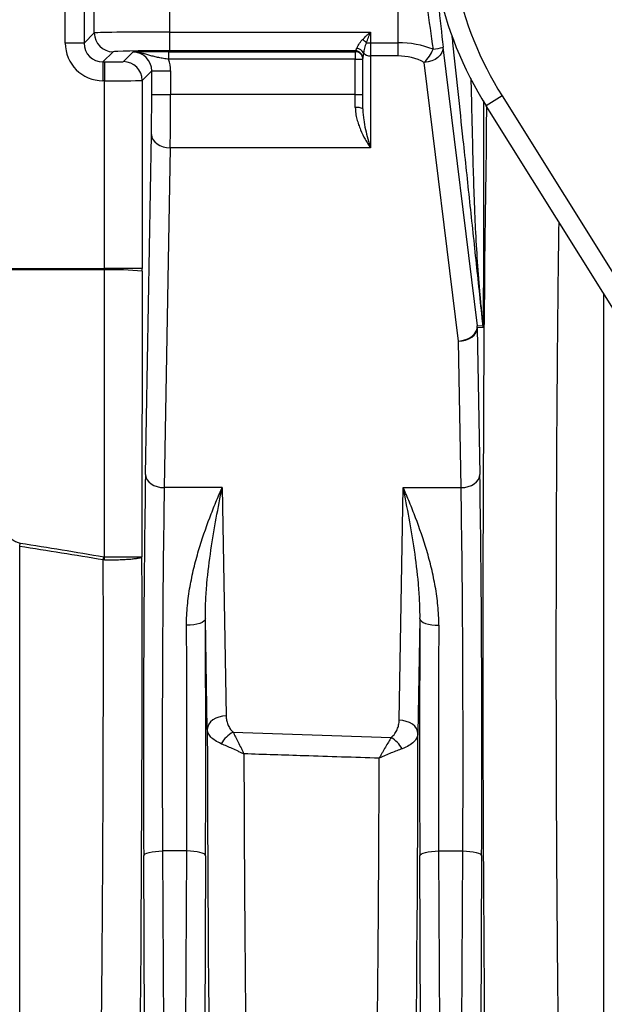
# Model space of a CAD drawing. Header units: millimetres. Extents: x 609 to 2608, y 611 to 2775.
# Tile 12 of 20: x 1848 to 2003, y 868 to 1130. Entities that reach past the tile are written whole.
import ezdxf

# ---------------------------------------------------------------- set-up
doc = ezdxf.new("R2010")
doc.units = ezdxf.units.MM

msp = doc.modelspace()

# ---------------------------------------------------------------- linework, layer by layer
at = {"color": 8, "linetype": 'Continuous', "lineweight": 25}
msp.add_line((1859.71, 1123.44), (1859.71, 1157.69), dxfattribs=at)
at = {"color": 7, "linetype": 'Continuous', "lineweight": 25}
for p, q in [((1864.71, 1149.56), (1864.71, 1123.44)), ((1867.43, 1126.16), (1867.43, 1146.84)), ((1887.42, 1146.59), (1887.42, 1126.41)), ((1948.11, 1123.57), (1948.11, 1143.47)), ((1864.71, 1123.44), (1867.43, 1126.16)), ((1887.42, 1126.41), (1887.42, 1121.41)), ((1887.42, 1126.41), (1940.77, 1126.41)), ((1940.77, 1126.41), (1940.77, 1123.57)), ((1864.71, 1123.44), (1859.71, 1123.44)), ((1939.71, 1123.57), (1940.77, 1123.57)), ((1940.77, 1123.57), (1948.11, 1123.57)), ((1940.77, 1123.57), (1940.77, 1120.04)), ((1948.11, 1120.04), (1948.11, 1123.57)), ((1872.43, 1121.16), (1869.71, 1118.44)), ((1875.15, 1118.53), (1877.68, 1121.06)), ((1887.18, 1121.18), (1936.77, 1121.18)), ((1887.18, 1121.18), (1887.18, 1119.19)), ((1936.77, 1121.41), (1887.42, 1121.41)), ((1936.77, 1121.18), (1936.77, 1121.41)), ((1936.77, 1121.18), (1936.77, 1119.19)), ((1960.06, 1122.37), (1969.15, 1048.3)), ((1869.71, 1118.44), (1870.15, 1118.44)), ((1869.71, 1118.44), (1869.71, 1113.44)), ((1870.15, 1118.44), (1870.15, 1113.44)), ((1936.77, 1119.19), (1887.18, 1119.19)), ((1936.77, 1119.19), (1938.77, 1119.19)), ((1936.77, 1109.78), (1936.77, 1119.19)), ((1938.77, 1106), (1938.77, 1119.41)), ((1948.11, 1120.04), (1940.77, 1120.04)), ((1940.77, 1120.04), (1940.77, 1095.64)), ((1964.18, 1044.24), (1955.09, 1118.31)), ((1882.68, 1116.07), (1880.15, 1113.53)), ((1882.68, 1116.07), (1887.68, 1116.07)), ((1882.68, 1109.78), (1882.68, 1116.07)), ((1887.68, 1116.07), (1887.68, 1109.78)), ((1870.15, 1113.44), (1869.71, 1113.44)), ((1870.15, 1063.54), (1870.15, 1113.44)), ((1880.15, 1113.53), (1880.15, 1063.54)), ((1882.68, 1109.78), (1887.68, 1109.78)), ((1936.77, 1109.78), (1887.68, 1109.78)), ((1936.77, 1109.78), (1938.77, 1109.78)), ((1936.77, 1106.34), (1936.77, 1109.78)), ((1975.75, 1109.45), (1971.51, 1106.8)), ((1975.75, 1109.45), (2017.4, 1042.81)), ((2013.16, 1040.16), (1971.51, 1106.8)), ((1881.03, 1008.8), (1882.61, 1099.18)), ((1887.61, 1095.64), (1886.03, 1005.27)), ((1940.77, 1095.64), (1887.61, 1095.64)), ((1827.77, 1063.54), (1870.15, 1063.54)), ((1870.15, 1063.17), (1827.77, 1063.17)), ((1870.1, 986.85), (1870.15, 1063.17)), ((1880.15, 1063.54), (1870.15, 1063.54)), ((1880.15, 1062.81), (1880.1, 986.89)), ((2002.77, 772.45), (2002.77, 1056.78)), ((1969.15, 1048.3), (1970.7, 1048.38)), ((1970.73, 1047.85), (1969.18, 1047.77)), ((1969.18, 1047.77), (1969.86, 1008.8)), ((1964.86, 1005.27), (1964.18, 1044.24)), ((1901.39, 1005.27), (1886.03, 1005.27)), ((1901.39, 1005.27), (1902.45, 944.57)), ((1948.42, 943.41), (1949.5, 1005.27)), ((1949.5, 1005.27), (1964.86, 1005.27)), ((1847.61, 770.49), (1847.61, 989.65)), ((1897.45, 941.03), (1896.94, 970.38)), ((1953.95, 970.38), (1953.42, 939.88)), ((1891.98, 908.68), (1885.55, 908.68)), ((1885.55, 908.68), (1886.76, 651.28)), ((1890.76, 646.26), (1891.98, 908.68)), ((1958.9, 908.68), (1960.13, 646.26)), ((1958.9, 908.68), (1965.33, 908.68)), ((1964.09, 643.48), (1965.33, 908.68)), ((1881.76, 649.99), (1880.55, 907.39)), ((1896.98, 907.39), (1895.76, 644.96)), ((1955.13, 644.96), (1953.9, 907.39)), ((1970.33, 907.39), (1969.1, 644.81))]:
    msp.add_line(p, q, dxfattribs=at)
at = {"color": 7, "linetype": 'Continuous', "lineweight": 25, "flags": 128}
for points in [[(1960.06, 1122.37), (1960.02, 1121.65), (1959.78, 1120.94), (1959.34, 1120.26), (1958.72, 1119.65), (1957.95, 1119.13), (1957.07, 1118.73), (1956.1, 1118.45), (1955.09, 1118.31)], [(1882.61, 1099.18), (1882.71, 1098.49), (1883, 1097.83), (1883.47, 1097.23), (1884.09, 1096.69), (1884.85, 1096.25), (1885.71, 1095.92), (1886.64, 1095.72), (1887.61, 1095.64)], [(1964.18, 1044.24), (1965.19, 1044.37), (1966.16, 1044.65), (1967.04, 1045.05), (1967.81, 1045.57), (1968.42, 1046.18), (1968.86, 1046.86), (1969.11, 1047.57), (1969.15, 1048.3)], [(1964.18, 1044.24), (1965.15, 1044.31), (1966.08, 1044.52), (1966.94, 1044.85), (1967.69, 1045.29), (1968.31, 1045.82), (1968.78, 1046.43), (1969.07, 1047.09), (1969.18, 1047.77)], [(1881.03, 1008.8), (1881.14, 1008.12), (1881.43, 1007.46), (1881.89, 1006.85), (1882.51, 1006.32), (1883.27, 1005.88), (1884.13, 1005.55), (1885.06, 1005.34), (1886.03, 1005.27)], [(1964.86, 1005.27), (1965.83, 1005.34), (1966.76, 1005.55), (1967.62, 1005.88), (1968.37, 1006.32), (1968.99, 1006.85), (1969.46, 1007.46), (1969.75, 1008.12), (1969.86, 1008.8)], [(1847.61, 989.65), (1847.63, 989.76), (1847.65, 989.87), (1847.67, 989.98), (1847.69, 990.1), (1847.7, 990.21), (1847.72, 990.33), (1847.74, 990.44), (1847.76, 990.55)], [(1869.81, 986.05), (1869.83, 986.15), (1869.85, 986.25), (1869.87, 986.35), (1869.88, 986.46), (1869.9, 986.56), (1869.92, 986.66), (1869.94, 986.76), (1869.96, 986.86)], [(1870.1, 986.04), (1870.1, 986.14), (1870.1, 986.24), (1870.1, 986.34), (1870.1, 986.44), (1870.1, 986.54), (1870.1, 986.65), (1870.1, 986.75), (1870.1, 986.85)], [(1896.94, 970.38), (1896.83, 970.05), (1896.53, 969.74), (1896.06, 969.44), (1895.44, 969.19), (1894.69, 968.97), (1893.83, 968.82), (1892.9, 968.71), (1891.94, 968.68)], [(1953.95, 970.38), (1954.06, 970.05), (1954.36, 969.74), (1954.82, 969.44), (1955.44, 969.19), (1956.2, 968.97), (1957.06, 968.82), (1957.99, 968.71), (1958.95, 968.68)], [(1902.45, 944.57), (1901.48, 944.49), (1900.55, 944.29), (1899.69, 943.96), (1898.93, 943.52), (1898.31, 942.98), (1897.85, 942.38), (1897.55, 941.72), (1897.45, 941.03)], [(1953.42, 939.88), (1953.31, 940.56), (1953.02, 941.22), (1952.55, 941.83), (1951.93, 942.36), (1951.18, 942.8), (1950.32, 943.13), (1949.39, 943.34), (1948.42, 943.41)], [(1880.55, 907.39), (1880.66, 907.64), (1880.96, 907.88), (1881.43, 908.1), (1882.05, 908.29), (1882.8, 908.45), (1883.66, 908.57), (1884.59, 908.65), (1885.55, 908.68)], [(1896.98, 907.39), (1896.87, 907.64), (1896.58, 907.88), (1896.11, 908.1), (1895.49, 908.29), (1894.74, 908.45), (1893.88, 908.57), (1892.95, 908.65), (1891.98, 908.68)], [(1953.9, 907.39), (1954.01, 907.64), (1954.31, 907.88), (1954.78, 908.1), (1955.4, 908.29), (1956.15, 908.45), (1957.01, 908.57), (1957.94, 908.65), (1958.9, 908.68)], [(1965.33, 908.68), (1966.3, 908.65), (1967.23, 908.57), (1968.08, 908.45), (1968.84, 908.29), (1969.46, 908.1), (1969.93, 907.88), (1970.22, 907.64), (1970.33, 907.39)]]:
    msp.add_lwpolyline(points, dxfattribs=at)
at = {"color": 7, "linetype": 'Continuous', "lineweight": 25}
for centre, radius, start, end in [((2056.24, 1159.74), 99.91, 192, 212), ((2056.24, 1159.74), 94.91, 192, 212), ((1872.43, 1126.16), 5, 180.0204, 269.9796), ((1935.78, 1119.55), 5.63, 45.641, 59.2368), ((1936.77, 1119.41), 2, 0.2674, 89.9989), ((1936.77, 1119.41), 2, 0.0044, 90.0044), ((1936.77, 1119.18), 2, 0.0044, 90.0044), ((1937.04, 1119.85), 2.16, 27.5128, 87.1599), ((1940.65, 1122.2), 2.17, 218.5017, 273.0611), ((1947.6, 1125.78), 10.58, 315.1231, 338.1982), ((1956.77, 1132.11), 10.28, 273.6316, 288.712), ((1875.15, 1113.53), 5, 0.0204, 89.9796), ((1948.11, 1105.04), 15, 62.2783, 90), ((1937.25, 1103.18), 3.2, 61.7677, 98.7153), ((1872.54, 991.75), 71.46, 83.8904, 91.9187), ((1964.18, 1047.77), 5, 0.0009, 5.9991), ((1965.73, 1047.85), 5, 0.0009, 5.9991), ((2002.77, 1301.5), 529.05, 270, 324.4789), ((1908.41, 932.88), 8.44, 119.0695, 149.2134), ((1941.62, 931.43), 8.77, 30.1782, 57.6916)]:
    msp.add_arc(centre, radius, start, end, dxfattribs=at)
for centre, major_axis, ratio, start_param, end_param in [((1953.09, 1190.98), (-15, 142.74), 0.001824, 1.983521, 2.07199), ((1948.11, 1190.45), (-20, 142.74), 0.002412, 1.983375, 2.071843), ((1887.42, 1126.15), (20, 0), 0.013091, 1.570796, 3.124139), ((1869.71, 1123.45), (7.07, 7.07), 0.999695, 2.356347, 3.926839), ((1869.71, 1123.45), (3.54, 3.54), 0.999087, 2.356347, 3.926839), ((1948.11, 1108.57), (20, 0), 0.75, 1.086961, 1.570796), ((1887.42, 1121.15), (15, 0), 0.017455, 1.570796, 3.124139), ((1877.68, 1116.06), (3.54, 3.54), 0.999087, 5.497939, 7.068431), ((1940.77, 1121.41), (4, 0), 0.025124, 3.135221, 3.141593), ((1870.15, 1118.53), (5, 0), 0.017455, 4.712389, 6.265732), ((1877.68, 1116.06), (7.07, 7.07), 0.999695, 5.497939, 5.81516), ((1940.77, 1119.41), (2, 0), 0.757354, 3.135221, 3.141593), ((1870.15, 1113.53), (10, 0), 0.008728, 4.712389, 6.265732), ((1882.42, 1109.78), (0, 15), 0.017455, 3.926991, 4.712389), ((1887.42, 1109.78), (0, 20), 0.013091, 3.926991, 4.712389), ((1869.8, 1063.54), (0, 10), 0.03491, 4.675797, 4.712389), ((1879.8, 1063.54), (0, 20), 0.017455, 4.675797, 4.712389), ((1882.32, 934.56), (0, 105), 0.017455, 0.785398, 1.832558), ((1968.56, 934.56), (0, 105), 0.017455, 4.450628, 5.497787), ((1887.32, 934.56), (0, 100), 0.018328, 0.785398, 1.832558), ((1963.56, 934.56), (0, 100), 0.018328, 4.450628, 5.497787), ((1876.57, 961.5), (0, 203.9), 0.017455, 3.330521, 4.83725), ((1890.21, 934.56), (0, 100), 0.018328, 4.450628, 5.060579), ((1895.21, 934.56), (0, 105), 0.017455, 4.450628, 5.060579), ((1955.67, 934.56), (0, 105), 0.017455, 1.222607, 1.832558), ((1960.67, 934.56), (0, 100), 0.018328, 1.222607, 1.832558), ((1900.97, 961.5), (0, 202.63), 0.017455, 1.67197, 3.04323), ((1949.92, 961.5), (0, 201.8), 0.017455, 3.241365, 4.605046)]:
    msp.add_ellipse(centre, major_axis=major_axis, ratio=ratio, start_param=start_param, end_param=end_param, dxfattribs=at)
at = {"color": 8, "linetype": 'Continuous', "lineweight": 25}
msp.add_ellipse((1974.32, 961.5), major_axis=(0, 210.25), ratio=0.017455, start_param=0.80937, end_param=3.045991, dxfattribs=at)
at = {"color": 7, "linetype": 'Continuous', "lineweight": 25}
for points, knots in [([(1938.66, 1124.38), (1938.99, 1124.72), (1939.34, 1125.06), (1939.87, 1125.56), (1940.05, 1125.73), (1940.32, 1125.99), (1940.41, 1126.07), (1940.59, 1126.24), (1940.68, 1126.33), (1940.77, 1126.41)], [0, 0, 0, 0, 0.5, 0.5, 0.75, 0.75, 0.875, 0.875, 1, 1, 1, 1]), ([(1939.71, 1123.57), (1939.88, 1124.04), (1940.06, 1124.51), (1940.32, 1125.22), (1940.41, 1125.46), (1940.59, 1125.94), (1940.68, 1126.18), (1940.77, 1126.41)], [0, 0, 0, 0, 0.5, 0.5, 0.75, 0.75, 1, 1, 1, 1]), ([(1937.15, 1122.01), (1937.2, 1122.16), (1937.27, 1122.32), (1937.45, 1122.69), (1937.55, 1122.88), (1937.8, 1123.3), (1937.94, 1123.52), (1938.27, 1123.96), (1938.45, 1124.17), (1938.66, 1124.38)], [0, 0, 0, 0, 0.25, 0.25, 0.5, 0.5, 0.75, 0.75, 1, 1, 1, 1]), ([(1939.71, 1123.57), (1939.59, 1123.31), (1939.49, 1123.06), (1939.32, 1122.55), (1939.25, 1122.3), (1939.14, 1121.84), (1939.09, 1121.62), (1939.01, 1121.21), (1938.98, 1121.02), (1938.96, 1120.85)], [0, 0, 0, 0, 0.25, 0.25, 0.5, 0.5, 0.75, 0.75, 1, 1, 1, 1]), ([(1887.18, 1121.18), (1886.67, 1121.18), (1886.16, 1121.18), (1885.41, 1121.18), (1885.16, 1121.18), (1884.67, 1121.18), (1884.42, 1121.18), (1883.7, 1121.17), (1883.25, 1121.17), (1882.37, 1121.16), (1881.95, 1121.15), (1880.76, 1121.14), (1880.08, 1121.12), (1879.13, 1121.1), (1878.83, 1121.09), (1878.39, 1121.08), (1878.25, 1121.08), (1877.97, 1121.07), (1877.82, 1121.07), (1877.68, 1121.06)], [0, 0, 0, 0, 0.125, 0.125, 0.1875, 0.1875, 0.25, 0.25, 0.375, 0.375, 0.5, 0.5, 0.75, 0.75, 0.875, 0.875, 0.9375, 0.9375, 1, 1, 1, 1]), ([(1887.18, 1119.19), (1886.72, 1119.24), (1886.27, 1119.3), (1885.39, 1119.43), (1884.95, 1119.51), (1884.12, 1119.68), (1883.72, 1119.77), (1882.94, 1119.97), (1882.56, 1120.08), (1881.81, 1120.3), (1881.45, 1120.41), (1880.71, 1120.63), (1880.34, 1120.72), (1879.6, 1120.89), (1879.22, 1120.96), (1878.65, 1121.03), (1878.45, 1121.04), (1878.07, 1121.06), (1877.87, 1121.07), (1877.68, 1121.06)], [0, 0, 0, 0, 0.125, 0.125, 0.25, 0.25, 0.375, 0.375, 0.5, 0.5, 0.625, 0.625, 0.75, 0.75, 0.875, 0.875, 0.9375, 0.9375, 1, 1, 1, 1]), ([(1936.77, 1121.41), (1936.77, 1121.42), (1936.79, 1121.43), (1936.83, 1121.49), (1936.87, 1121.53), (1936.98, 1121.68), (1937.07, 1121.82), (1937.15, 1122.01)], [0, 0, 0, 0, 0.25, 0.25, 0.5, 0.5, 1, 1, 1, 1]), ([(1938.96, 1120.85), (1938.92, 1120.55), (1938.88, 1120.28), (1938.8, 1119.8), (1938.77, 1119.59), (1938.77, 1119.42)], [0, 0, 0, 0, 0.5, 0.5, 1, 1, 1, 1]), ([(1970.81, 1108.09), (1970.81, 1101.7), (1970.81, 1091.31), (1970.8, 1078.92), (1970.8, 1070.36), (1970.79, 1064.07), (1970.78, 1058.64), (1970.77, 1054.98), (1970.77, 1052.52), (1970.76, 1050.86), (1970.75, 1049.75), (1970.75, 1048.92), (1970.74, 1048.38), (1970.74, 1048.02), (1970.73, 1047.92), (1970.73, 1047.88)], [0, 0, 0, 0, 0.314966, 0.512057, 0.610603, 0.736923, 0.822033, 0.879586, 0.918656, 0.945303, 0.963591, 0.976261, 0.989271, 0.994606, 1, 1, 1, 1]), ([(1936.77, 1106.34), (1936.77, 1105.8), (1936.81, 1105.28), (1936.96, 1104.24), (1937.07, 1103.73), (1937.32, 1102.74), (1937.47, 1102.25), (1937.8, 1101.3), (1937.98, 1100.85), (1938.54, 1099.51), (1938.96, 1098.68), (1939.63, 1097.48), (1939.85, 1097.09), (1940.19, 1096.54), (1940.31, 1096.35), (1940.54, 1095.99), (1940.65, 1095.81), (1940.77, 1095.64)], [0, 0, 0, 0, 0.125, 0.125, 0.25, 0.25, 0.375, 0.375, 0.5, 0.5, 0.75, 0.75, 0.875, 0.875, 0.9375, 0.9375, 1, 1, 1, 1]), ([(1938.77, 1106), (1938.77, 1105.51), (1938.79, 1105.03), (1938.87, 1104.08), (1938.93, 1103.61), (1939.12, 1102.23), (1939.29, 1101.34), (1939.67, 1099.62), (1939.88, 1098.79), (1940.32, 1097.17), (1940.54, 1096.39), (1940.77, 1095.64)], [0, 0, 0, 0, 0.125, 0.125, 0.25, 0.25, 0.5, 0.5, 0.75, 0.75, 1, 1, 1, 1]), ([(1827.77, 1054.08), (1827.77, 1051.2), (1827.89, 1048.34), (1828.34, 1042.66), (1828.66, 1039.83), (1829.47, 1034.21), (1829.96, 1031.41), (1831.1, 1025.84), (1831.75, 1023.07), (1832.84, 1018.93), (1833.22, 1017.55), (1834.03, 1014.81), (1834.45, 1013.44), (1835.34, 1010.71), (1835.81, 1009.35), (1836.79, 1006.66), (1837.31, 1005.32), (1838.4, 1002.67), (1838.98, 1001.36), (1840.23, 998.78), (1840.9, 997.5), (1842.01, 995.67), (1842.4, 995.07), (1843.23, 993.9), (1843.68, 993.33), (1844.41, 992.54), (1844.67, 992.29), (1845.2, 991.81), (1845.48, 991.58), (1846.08, 991.18), (1846.39, 991), (1847.05, 990.72), (1847.4, 990.61), (1847.76, 990.55)], [0, 0, 0, 0, 0.125, 0.125, 0.25, 0.25, 0.375, 0.375, 0.5, 0.5, 0.5625, 0.5625, 0.625, 0.625, 0.6875, 0.6875, 0.75, 0.75, 0.8125, 0.8125, 0.875, 0.875, 0.90625, 0.90625, 0.9375, 0.9375, 0.953125, 0.953125, 0.96875, 0.96875, 0.984375, 0.984375, 1, 1, 1, 1]), ([(1891.94, 968.68), (1891.92, 970.45), (1892.02, 972.2), (1892.34, 975.62), (1892.58, 977.3), (1893.15, 980.6), (1893.5, 982.23), (1894.07, 984.63), (1894.27, 985.42), (1894.69, 986.99), (1894.91, 987.76), (1896.04, 991.59), (1897.04, 994.5), (1898.63, 998.68), (1899.17, 1000.04), (1900, 1002.04), (1900.27, 1002.69), (1900.69, 1003.67), (1900.9, 1004.15), (1901.11, 1004.63), (1901.25, 1004.95), (1901.32, 1005.11), (1901.39, 1005.27)], [0, 0, 0, 0, 0.125, 0.125, 0.25, 0.25, 0.375, 0.375, 0.4375, 0.4375, 0.5, 0.5, 0.75, 0.75, 0.875, 0.875, 0.9375, 0.9375, 0.96875, 0.984375, 0.984375, 1, 1, 1, 1]), ([(1896.94, 970.38), (1896.92, 971.98), (1896.95, 973.56), (1897.1, 976.69), (1897.21, 978.24), (1897.62, 982.82), (1897.99, 985.79), (1898.84, 991.59), (1899.32, 994.42), (1900.33, 999.94), (1900.86, 1002.64), (1901.39, 1005.27)], [0, 0, 0, 0, 0.125, 0.125, 0.25, 0.25, 0.5, 0.5, 0.75, 0.75, 1, 1, 1, 1]), ([(1953.95, 970.38), (1953.97, 971.98), (1953.93, 973.56), (1953.79, 976.69), (1953.68, 978.24), (1953.27, 982.82), (1952.9, 985.79), (1952.04, 991.59), (1951.56, 994.42), (1950.56, 999.94), (1950.03, 1002.64), (1949.5, 1005.27)], [0, 0, 0, 0, 0.125, 0.125, 0.25, 0.25, 0.5, 0.5, 0.75, 0.75, 1, 1, 1, 1]), ([(1958.95, 968.68), (1958.96, 970.45), (1958.87, 972.2), (1958.54, 975.62), (1958.31, 977.3), (1957.73, 980.6), (1957.39, 982.23), (1956.82, 984.63), (1956.61, 985.42), (1956.19, 986.99), (1955.98, 987.76), (1954.85, 991.59), (1953.84, 994.5), (1952.25, 998.68), (1951.71, 1000.04), (1950.89, 1002.04), (1950.61, 1002.69), (1950.2, 1003.67), (1949.99, 1004.15), (1949.78, 1004.63), (1949.64, 1004.95), (1949.57, 1005.11), (1949.5, 1005.27)], [0, 0, 0, 0, 0.125, 0.125, 0.25, 0.25, 0.375, 0.375, 0.4375, 0.4375, 0.5, 0.5, 0.75, 0.75, 0.875, 0.875, 0.9375, 0.9375, 0.96875, 0.984375, 0.984375, 1, 1, 1, 1]), ([(1866.95, 771.05), (1867.06, 772.2), (1867.17, 773.64), (1867.31, 775.79), (1867.33, 776.24), (1867.39, 777.17), (1867.41, 777.65), (1867.49, 779.14), (1867.55, 780.2), (1867.7, 783.57), (1867.8, 786.08), (1868, 791.59), (1868.1, 794.6), (1868.24, 799.51), (1868.29, 801.21), (1868.36, 803.86), (1868.38, 804.76), (1868.42, 806.58), (1868.45, 807.51), (1868.56, 812.21), (1868.64, 816.16), (1868.8, 824.48), (1868.88, 828.84), (1869.03, 837.95), (1869.1, 842.7), (1869.2, 850.14), (1869.23, 852.67), (1869.29, 857.8), (1869.32, 860.39), (1869.41, 868.26), (1869.46, 873.62), (1869.55, 884.6), (1869.59, 890.2), (1869.65, 898.79), (1869.67, 901.69), (1869.69, 906.07), (1869.7, 907.54), (1869.72, 910.5), (1869.72, 911.98), (1869.76, 919.41), (1869.78, 925.38), (1869.82, 937.37), (1869.83, 943.4), (1869.84, 955.51), (1869.84, 961.59), (1869.84, 969.22), (1869.84, 970.75), (1869.84, 973.81), (1869.83, 975.35), (1869.83, 979.94), (1869.82, 983), (1869.81, 986.05)], [0, 0, 0, 0, 0.0625, 0.0625, 0.078125, 0.078125, 0.09375, 0.09375, 0.125, 0.125, 0.1875, 0.1875, 0.25, 0.25, 0.28125, 0.28125, 0.296875, 0.296875, 0.3125, 0.3125, 0.375, 0.375, 0.4375, 0.4375, 0.5, 0.5, 0.53125, 0.53125, 0.5625, 0.5625, 0.625, 0.625, 0.6875, 0.6875, 0.71875, 0.71875, 0.734375, 0.734375, 0.75, 0.75, 0.8125, 0.8125, 0.875, 0.875, 0.9375, 0.9375, 0.953125, 0.953125, 0.96875, 0.96875, 1, 1, 1, 1]), ([(1870.1, 986.85), (1870.75, 986.85), (1871.4, 986.85), (1872.34, 986.85), (1872.66, 986.85), (1873.28, 986.85), (1873.59, 986.85), (1874.49, 986.86), (1875.06, 986.86), (1876.14, 986.86), (1876.65, 986.86), (1877.57, 986.87), (1877.98, 986.87), (1878.53, 986.87), (1878.7, 986.87), (1879.02, 986.87), (1879.16, 986.88), (1879.54, 986.88), (1879.74, 986.88), (1879.94, 986.89), (1880, 986.89), (1880.05, 986.89), (1880.07, 986.89), (1880.09, 986.89), (1880.1, 986.89), (1880.1, 986.89)], [0, 0, 0, 0, 0.125, 0.125, 0.1875, 0.1875, 0.25, 0.25, 0.375, 0.375, 0.5, 0.5, 0.625, 0.625, 0.6875, 0.6875, 0.75, 0.75, 0.875, 0.875, 0.9375, 0.9375, 0.96875, 0.96875, 1, 1, 1, 1]), ([(1870.1, 986.04), (1870.75, 986.04), (1871.4, 986.04), (1872.34, 986.06), (1872.66, 986.07), (1873.28, 986.09), (1873.59, 986.1), (1874.49, 986.13), (1875.06, 986.16), (1876.14, 986.22), (1876.65, 986.25), (1877.57, 986.33), (1877.98, 986.38), (1878.53, 986.45), (1878.7, 986.47), (1879.02, 986.52), (1879.16, 986.54), (1879.54, 986.62), (1879.74, 986.67), (1879.94, 986.76), (1880, 986.78), (1880.05, 986.82), (1880.07, 986.84), (1880.09, 986.86), (1880.1, 986.88), (1880.1, 986.89)], [0, 0, 0, 0, 0.125, 0.125, 0.1875, 0.1875, 0.25, 0.25, 0.375, 0.375, 0.5, 0.5, 0.625, 0.625, 0.6875, 0.6875, 0.75, 0.75, 0.875, 0.875, 0.9375, 0.9375, 0.96875, 0.96875, 1, 1, 1, 1]), ([(1902.45, 944.57), (1902.45, 944.19), (1902.5, 943.81), (1902.65, 943.06), (1902.76, 942.69), (1903.05, 941.95), (1903.24, 941.59), (1903.7, 940.9), (1903.97, 940.57), (1904.3, 940.26)], [0, 0, 0, 0, 0.25, 0.25, 0.5, 0.5, 0.75, 0.75, 1, 1, 1, 1]), ([(1946.3, 938.84), (1946.68, 939.16), (1946.99, 939.5), (1947.52, 940.23), (1947.73, 940.61), (1948.07, 941.39), (1948.19, 941.79), (1948.37, 942.59), (1948.41, 943), (1948.42, 943.41)], [0, 0, 0, 0, 0.25, 0.25, 0.5, 0.5, 0.75, 0.75, 1, 1, 1, 1]), ([(1901.15, 937.2), (1900.55, 937.45), (1900.03, 937.72), (1899.12, 938.3), (1898.73, 938.62), (1898.11, 939.27), (1897.88, 939.61), (1897.63, 940.14), (1897.57, 940.32), (1897.48, 940.67), (1897.45, 940.85), (1897.45, 941.03)], [0, 0, 0, 0, 0.25, 0.25, 0.5, 0.5, 0.75, 0.75, 0.875, 0.875, 1, 1, 1, 1]), ([(1904.3, 940.26), (1904.72, 939.46), (1905.17, 938.57), (1905.9, 937.1), (1906.15, 936.59), (1906.53, 935.81), (1906.66, 935.55), (1906.85, 935.15), (1906.92, 935.02), (1907.05, 934.75), (1907.11, 934.62), (1907.18, 934.49)], [0, 0, 0, 0, 0.5, 0.5, 0.75, 0.75, 0.875, 0.875, 0.9375, 0.9375, 1, 1, 1, 1]), ([(1953.42, 939.88), (1953.4, 939.49), (1953.31, 939.11), (1953.03, 938.55), (1952.92, 938.37), (1952.65, 938.01), (1952.49, 937.83), (1951.96, 937.3), (1951.53, 936.98), (1950.49, 936.37), (1949.88, 936.08), (1949.19, 935.84)], [0, 0, 0, 0, 0.25, 0.25, 0.375, 0.375, 0.5, 0.5, 0.75, 0.75, 1, 1, 1, 1]), ([(1901.15, 937.2), (1902.03, 936.85), (1902.98, 936.44), (1904.51, 935.75), (1905.03, 935.51), (1905.83, 935.13), (1906.1, 935.01), (1906.5, 934.81), (1906.64, 934.75), (1906.91, 934.62), (1907.04, 934.55), (1907.18, 934.49)], [0, 0, 0, 0, 0.5, 0.5, 0.75, 0.75, 0.875, 0.875, 0.9375, 0.9375, 1, 1, 1, 1]), ([(1946.3, 938.84), (1945.82, 938.08), (1945.31, 937.23), (1944.5, 935.83), (1944.23, 935.35), (1943.81, 934.61), (1943.67, 934.36), (1943.46, 933.98), (1943.39, 933.85), (1943.26, 933.59), (1943.19, 933.47), (1943.12, 933.34)], [0, 0, 0, 0, 0.5, 0.5, 0.75, 0.75, 0.875, 0.875, 0.9375, 0.9375, 1, 1, 1, 1]), ([(1949.19, 935.84), (1948.29, 935.52), (1947.32, 935.15), (1945.78, 934.51), (1945.25, 934.29), (1944.45, 933.94), (1944.19, 933.82), (1943.79, 933.64), (1943.65, 933.58), (1943.38, 933.46), (1943.25, 933.4), (1943.12, 933.34)], [0, 0, 0, 0, 0.5, 0.5, 0.75, 0.75, 0.875, 0.875, 0.9375, 0.9375, 1, 1, 1, 1]), ([(1907.18, 934.49), (1907.19, 929.15), (1907.21, 923.86), (1907.24, 915.99), (1907.25, 913.37), (1907.28, 908.19), (1907.29, 905.62), (1907.34, 897.99), (1907.37, 892.99), (1907.45, 883.17), (1907.49, 878.35), (1907.58, 868.88), (1907.63, 864.23), (1907.69, 858.54), (1907.7, 857.4), (1907.73, 855.15), (1907.74, 854.03), (1907.79, 850.7), (1907.81, 848.52), (1907.9, 842.09), (1907.96, 837.96), (1908.09, 830), (1908.16, 826.16), (1908.3, 818.8), (1908.37, 815.27), (1908.47, 811.05), (1908.49, 810.21), (1908.53, 808.56), (1908.55, 807.75), (1908.61, 805.34), (1908.65, 803.78), (1908.77, 799.27), (1908.85, 796.46), (1909.02, 791.23), (1909.11, 788.8), (1909.29, 784.35), (1909.38, 782.32), (1909.49, 780.03), (1909.52, 779.58), (1909.56, 778.72), (1909.59, 778.29), (1909.66, 777.07), (1909.7, 776.32), (1909.85, 774.2), (1909.94, 773.02), (1910.14, 771.08), (1910.23, 770.33), (1910.33, 769.8)], [0, 0, 0, 0, 0.0625, 0.0625, 0.09375, 0.09375, 0.125, 0.125, 0.1875, 0.1875, 0.25, 0.25, 0.3125, 0.3125, 0.328125, 0.328125, 0.34375, 0.34375, 0.375, 0.375, 0.4375, 0.4375, 0.5, 0.5, 0.5625, 0.5625, 0.578125, 0.578125, 0.59375, 0.59375, 0.625, 0.625, 0.6875, 0.6875, 0.75, 0.75, 0.8125, 0.8125, 0.828125, 0.828125, 0.84375, 0.84375, 0.875, 0.875, 0.9375, 0.9375, 1, 1, 1, 1]), ([(1943.12, 933.34), (1936.46, 933.55), (1929.8, 933.76), (1923.14, 933.98), (1917.82, 934.15), (1912.5, 934.32), (1907.18, 934.49)], [0, 0, 0, 0, 0.02, 0.02, 0.02, 0.0359776, 0.0359776, 0.0359776, 0.0359776]), ([(1939.98, 770.65), (1940.08, 771.18), (1940.18, 771.93), (1940.32, 773.39), (1940.37, 773.93), (1940.46, 775.11), (1940.51, 775.75), (1940.65, 777.84), (1940.74, 779.43), (1940.93, 783.03), (1941.02, 785.02), (1941.19, 789.42), (1941.28, 791.82), (1941.38, 795.08), (1941.4, 795.74), (1941.45, 797.1), (1941.47, 797.79), (1941.53, 799.89), (1941.57, 801.34), (1941.69, 805.79), (1941.77, 808.93), (1941.92, 815.54), (1941.99, 819), (1942.13, 826.26), (1942.2, 830.06), (1942.28, 835.01), (1942.3, 836.01), (1942.33, 838.03), (1942.34, 839.06), (1942.39, 842.15), (1942.42, 844.24), (1942.51, 850.59), (1942.56, 854.93), (1942.67, 863.84), (1942.71, 868.4), (1942.8, 877.74), (1942.84, 882.51), (1942.9, 889.84), (1942.92, 892.31), (1942.95, 897.31), (1942.97, 899.83), (1943.01, 907.41), (1943.04, 912.52), (1943.08, 922.85), (1943.1, 928.06), (1943.12, 933.34)], [0, 0, 0, 0, 0.0625, 0.0625, 0.09375, 0.09375, 0.125, 0.125, 0.1875, 0.1875, 0.25, 0.25, 0.3125, 0.3125, 0.328125, 0.328125, 0.34375, 0.34375, 0.375, 0.375, 0.4375, 0.4375, 0.5, 0.5, 0.5625, 0.5625, 0.578125, 0.578125, 0.59375, 0.59375, 0.625, 0.625, 0.6875, 0.6875, 0.75, 0.75, 0.8125, 0.8125, 0.84375, 0.84375, 0.875, 0.875, 0.9375, 0.9375, 1, 1, 1, 1])]:
    msp.add_open_spline(points, degree=3, knots=knots, dxfattribs=at)
at = {"color": 8, "linetype": 'Continuous', "lineweight": 25}
for points, knots in [([(1970.7, 1048.38), (1970.12, 1053.86), (1968.96, 1064.84), (1967.21, 1081.27), (1965.58, 1096.51), (1964.07, 1110.59), (1963.08, 1119.9), (1962.55, 1124.92), (1962.48, 1125.61)], [0, 0, 0, 0, 0.212248, 0.425143, 0.638445, 0.805922, 0.973024, 1, 1, 1, 1]), ([(1970.7, 1048.38), (1970.7, 1048.38), (1970.7, 1048.38), (1970.7, 1048.38), (1970.7, 1048.38), (1970.7, 1048.38), (1970.7, 1048.41), (1970.69, 1048.53), (1970.64, 1049.01), (1970.53, 1050.21), (1970.28, 1052.79), (1969.81, 1057.95), (1969.23, 1065.34), (1968.79, 1072.73), (1968.46, 1080.13), (1968.1, 1090.49), (1967.84, 1102.29), (1967.63, 1111.13), (1967.56, 1114.05)], [0, 0, 0, 0, 0.000001, 0.000028, 0.000063, 0.000126, 0.000348, 0.001412, 0.005641, 0.022538, 0.056318, 0.123877, 0.258997, 0.394117, 0.461674, 0.596791, 0.867022, 1, 1, 1, 1]), ([(1990.81, 1075.91), (1990.81, 1075.78), (1990.74, 1071.5), (1990.63, 1062.34), (1990.47, 1048.46), (1990.35, 1033.86), (1990.24, 1018.75), (1990.16, 1003.23), (1990.1, 987.44), (1990.08, 971.46), (1990.07, 955.4), (1990.1, 939.37), (1990.14, 923.52), (1990.22, 907.95), (1990.32, 892.74), (1990.44, 878.01), (1990.59, 863.89), (1990.76, 850.47), (1990.95, 837.83), (1991.16, 826.06), (1991.39, 815.25), (1991.64, 805.51), (1991.9, 796.86), (1992.17, 789.37), (1992.43, 783.58), (1992.68, 779.25), (1992.91, 776.09), (1993.14, 773.64), (1993.3, 772.67), (1993.38, 772.18)], [0, 0, 0, 0, 0.001279, 0.0411951, 0.0809689, 0.1207417, 0.1606566, 0.2005715, 0.2403443, 0.280111, 0.3200199, 0.3599288, 0.3996956, 0.4394603, 0.479367, 0.5192737, 0.5590384, 0.5988057, 0.6387151, 0.6786245, 0.7183919, 0.7581655, 0.7980812, 0.837997, 0.8777706, 0.908296, 0.9388853, 0.9694746, 1, 1, 1, 1])]:
    msp.add_open_spline(points, degree=3, knots=knots, dxfattribs=at)
msp.add_open_spline([(1970.73, 1047.88), (1970.73, 1047.86), (1970.73, 1047.85), (1970.73, 1047.85)], degree=3, dxfattribs=at)
at = {"color": 7, "linetype": 'Continuous', "lineweight": 25}
for points in [[(1869.81, 986.05), (1862.42, 987.31), (1855.02, 988.5), (1847.61, 989.65)], [(1847.76, 990.55), (1855.17, 989.38), (1862.57, 988.16), (1869.96, 986.86)], [(1870.1, 986.04), (1870, 986.04), (1869.91, 986.04), (1869.81, 986.05)], [(1869.96, 986.86), (1870, 986.86), (1870.05, 986.85), (1870.1, 986.85)], [(1904.3, 940.26), (1918.3, 939.79), (1932.3, 939.32), (1946.3, 938.84)]]:
    msp.add_open_spline(points, degree=3, dxfattribs=at)

doc.saveas('drawing.dxf')
